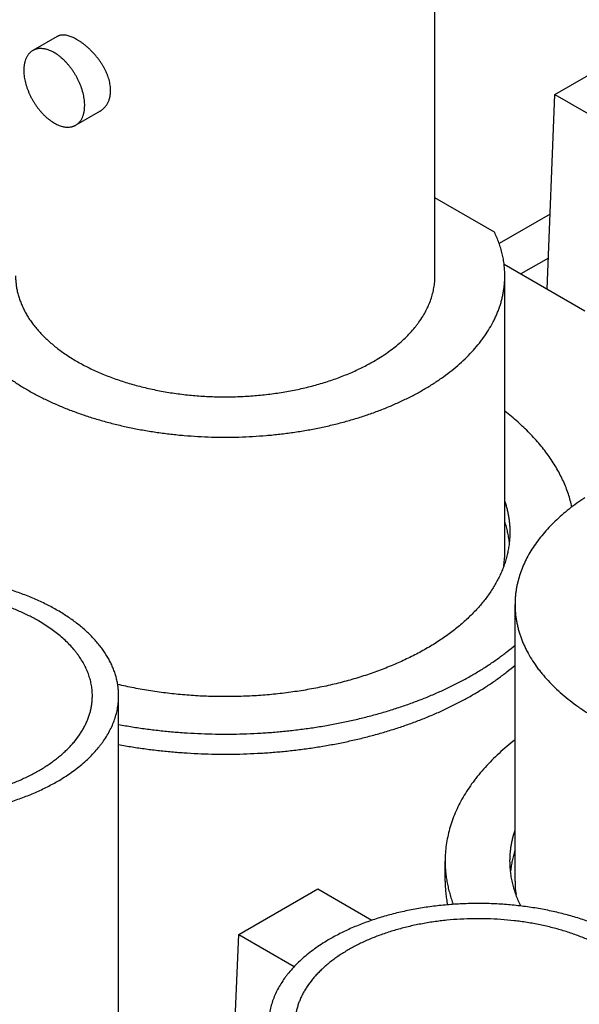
# Model space of a CAD drawing. Header units: inches. Extents: x 0 to 34, y 0 to 22.
# Tile 45 of 80: x 28.42 to 28.67, y 19.504 to 19.945. Entities that reach past the tile are written whole.
import ezdxf

# ---------------------------------------------------------------- set-up
doc = ezdxf.new("R2010")
doc.units = ezdxf.units.IN
doc.header["$LTSCALE"] = 1.87
doc.header["$MEASUREMENT"] = 0
doc.layers.get('0').update_dxf_attribs({"linetype": 'CONTINUOUS'})

msp = doc.modelspace()

# ---------------------------------------------------------------- linework, layer by layer
at = {"color": 7, "linetype": 'CONTINUOUS'}
for p, q in [((28.6058085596, 19.8300269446), (28.6058085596, 20.0178151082)), ((28.4368443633, 19.9370133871), (28.4259771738, 19.9307388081)), ((28.6594902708, 19.9110738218), (28.6948456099, 19.9314875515)), ((28.6559867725, 19.8241004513), (28.6594902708, 19.9110738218)), ((28.6594902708, 19.9110738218), (28.6843078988, 19.8967444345)), ((28.4560952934, 19.9036719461), (28.445228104, 19.8973973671)), ((28.6323998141, 19.8495472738), (28.6058085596, 19.8649007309)), ((28.657335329, 19.8575779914), (28.6345468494, 19.8444202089)), ((28.6367337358, 19.8352169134), (28.6728670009, 19.814354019)), ((28.6565440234, 19.83793405), (28.6442859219, 19.8308563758)), ((28.6370585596, 19.7063316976), (28.6370585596, 19.8300269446)), ((28.6416170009, 19.559352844), (28.6416170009, 19.683048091)), ((28.4643872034, 19.4544143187), (28.4643872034, 19.6422024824)), ((28.6103670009, 19.559352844), (28.6103670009, 19.5683340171)), ((28.5180689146, 19.5354611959), (28.5534242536, 19.5558749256)), ((28.5534242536, 19.5558749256), (28.5776648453, 19.5418787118)), ((28.5145654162, 19.4484878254), (28.5180689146, 19.5354611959)), ((28.5180689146, 19.5354611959), (28.5428865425, 19.5211318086))]:
    msp.add_line(p, q, dxfattribs=at)
for centre, radius, start, end in [((28.5951287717, 19.7063397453), 0.0419297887, 351.6724633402, 359.988993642), ((28.6835449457, 19.5593608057), 0.0419279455, 180.0108845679, 188.2977431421)]:
    msp.add_arc(centre, radius, start, end, dxfattribs=at)
for points, knots in [([(28.4607916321, 19.9128933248), (28.4607916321, 19.9132856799), (28.4607603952, 19.9140819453), (28.4606249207, 19.9152859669), (28.460401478, 19.9165103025), (28.4600921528, 19.9177483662), (28.4596997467, 19.9189938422), (28.4592277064, 19.9202405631), (28.4586800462, 19.9214825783), (28.45806127, 19.9227141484), (28.4573762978, 19.9239297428), (28.4566304, 19.9251240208), (28.4558291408, 19.9262918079), (28.4549783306, 19.927428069), (28.4540839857, 19.9285278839), (28.4531522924, 19.929586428), (28.4521895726, 19.9305989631), (28.4512022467, 19.9315608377), (28.4501967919, 19.9324675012), (28.4491796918, 19.9333145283), (28.4481573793, 19.9340976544), (28.4471361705, 19.9348128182), (28.4461221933, 19.935456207), (28.4451213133, 19.9360243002), (28.4441390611, 19.9365139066), (28.4431805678, 19.9369221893), (28.4422505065, 19.9372466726), (28.4413530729, 19.9374852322), (28.4404919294, 19.9376360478), (28.4396704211, 19.9376975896), (28.4390129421, 19.9376730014), (28.4385125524, 19.9376061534), (28.4381537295, 19.9375338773), (28.4378070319, 19.9374388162), (28.4374727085, 19.9373209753), (28.4371510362, 19.9371804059), (28.43694494, 19.9370714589), (28.4368443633, 19.9370133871)], [0, 0, 0, 0, 0.0311596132, 0.0632146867, 0.0961478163, 0.1299246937, 0.1644949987, 0.1997935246, 0.2357413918, 0.2722472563, 0.3092084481, 0.3465120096, 0.3840356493, 0.4216486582, 0.4592128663, 0.4965837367, 0.5336116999, 0.570143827, 0.6060259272, 0.6411051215, 0.6752329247, 0.7082688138, 0.740084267, 0.7705672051, 0.7996268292, 0.8271988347, 0.8532510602, 0.8777896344, 0.9008655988, 0.9225817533, 0.9430988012, 0.9529798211, 0.9626495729, 0.9721450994, 0.9815065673, 0.9907766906, 1, 1, 1, 1]), ([(28.4492144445, 19.9062088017), (28.4492144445, 19.9066015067), (28.4491885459, 19.9074006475), (28.4490769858, 19.908614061), (28.4488926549, 19.9098568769), (28.4486365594, 19.9111223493), (28.4483100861, 19.9124036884), (28.4479149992, 19.9136939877), (28.4474534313, 19.9149862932), (28.4469278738, 19.9162736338), (28.4463411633, 19.9175490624), (28.4456964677, 19.9188056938), (28.4449972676, 19.9200367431), (28.4442473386, 19.9212355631), (28.4434507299, 19.9223956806), (28.4426117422, 19.9235108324), (28.4417349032, 19.9245749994), (28.4408249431, 19.9255824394), (28.4398867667, 19.9265277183), (28.4389254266, 19.9274057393), (28.4379460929, 19.9282117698), (28.4369540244, 19.9289414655), (28.4359545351, 19.9295908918), (28.4349529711, 19.9301565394), (28.4339546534, 19.9306353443), (28.4329649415, 19.9310246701), (28.432143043, 19.9312753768), (28.4314954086, 19.9314277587), (28.4308685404, 19.9315459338), (28.4300990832, 19.9316364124), (28.4291953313, 19.9316506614), (28.4284649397, 19.9315821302), (28.4279023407, 19.9314788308), (28.4274938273, 19.9313782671), (28.4270963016, 19.9312541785), (28.426710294, 19.9311067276), (28.4263363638, 19.930936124), (28.426095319, 19.9308070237), (28.4259771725, 19.9307388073)], [0, 0, 0, 0, 0.030662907, 0.0623837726, 0.0950955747, 0.1287166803, 0.1631529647, 0.1982997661, 0.234043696, 0.270264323, 0.3068357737, 0.3436282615, 0.3805095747, 0.4173465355, 0.454006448, 0.490358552, 0.5262754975, 0.5616348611, 0.5963207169, 0.6302252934, 0.6632507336, 0.6953109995, 0.7263339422, 0.7562635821, 0.7850626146, 0.8127151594, 0.839229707, 0.8520733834, 0.8646485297, 0.8890250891, 0.9124645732, 0.9350995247, 0.9461705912, 0.9571051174, 0.9679282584, 0.9786665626, 0.9893476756, 1, 1, 1, 1]), ([(28.4259771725, 19.9307388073), (28.4258196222, 19.9306478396), (28.4255113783, 19.930451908), (28.425073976, 19.9301186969), (28.4246620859, 19.9297466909), (28.42427676, 19.9293368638), (28.4239189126, 19.928890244), (28.4235893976, 19.9284079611), (28.4232889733, 19.9278911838), (28.4229232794, 19.9271480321), (28.422624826, 19.9263488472), (28.4223911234, 19.925505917), (28.4222451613, 19.9248371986), (28.4221313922, 19.9241426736), (28.4220215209, 19.9231717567), (28.4219908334, 19.9224287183), (28.4219908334, 19.9219273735)], [0, 0, 0, 0, 0.0539019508, 0.108062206, 0.162732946, 0.2181545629, 0.2745507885, 0.3321248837, 0.3910569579, 0.451502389, 0.5773671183, 0.64303249, 0.7105831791, 0.7800540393, 0.8514593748, 1, 1, 1, 1]), ([(28.4219908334, 19.9219273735), (28.4219908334, 19.9215346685), (28.4220167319, 19.9207355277), (28.4221282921, 19.9195221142), (28.4223126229, 19.9182792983), (28.4225687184, 19.9170138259), (28.4228951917, 19.9157324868), (28.4232902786, 19.9144421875), (28.4237518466, 19.913149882), (28.4242774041, 19.9118625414), (28.4248641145, 19.9105871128), (28.4255088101, 19.9093304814), (28.4262080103, 19.9080994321), (28.4269579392, 19.9069006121), (28.4277545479, 19.9057404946), (28.4285935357, 19.9046253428), (28.4294703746, 19.9035611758), (28.4303803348, 19.9025537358), (28.4313185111, 19.9016084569), (28.4322798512, 19.9007304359), (28.4332591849, 19.8999244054), (28.4342512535, 19.8991947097), (28.4352507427, 19.8985452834), (28.4362523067, 19.8979796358), (28.4372506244, 19.8975008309), (28.4382403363, 19.8971115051), (28.4390622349, 19.8968607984), (28.4397098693, 19.8967084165), (28.4403367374, 19.8965902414), (28.4411061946, 19.8964997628), (28.4420099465, 19.8964855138), (28.4427403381, 19.896554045), (28.4433029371, 19.8966573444), (28.4437114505, 19.8967579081), (28.4441089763, 19.8968819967), (28.4444949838, 19.8970294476), (28.444868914, 19.8972000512), (28.4451099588, 19.8973291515), (28.4452281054, 19.8973973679)], [0, 0, 0, 0, 0.030662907, 0.0623837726, 0.0950955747, 0.1287166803, 0.1631529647, 0.1982997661, 0.234043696, 0.270264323, 0.3068357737, 0.3436282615, 0.3805095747, 0.4173465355, 0.454006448, 0.490358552, 0.5262754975, 0.5616348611, 0.5963207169, 0.6302252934, 0.6632507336, 0.6953109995, 0.7263339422, 0.7562635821, 0.7850626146, 0.8127151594, 0.839229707, 0.8520733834, 0.8646485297, 0.8890250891, 0.9124645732, 0.9350995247, 0.9461705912, 0.9571051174, 0.9679282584, 0.9786665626, 0.9893476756, 1, 1, 1, 1]), ([(28.4560952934, 19.9036719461), (28.4562754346, 19.9037759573), (28.4566285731, 19.9039976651), (28.4571331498, 19.9043690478), (28.4576112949, 19.9047783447), (28.4580613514, 19.9052243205), (28.4584817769, 19.9057056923), (28.4588710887, 19.9062210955), (28.459227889, 19.9067690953), (28.4595508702, 19.9073481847), (28.459838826, 19.90795679), (28.46009066, 19.9085932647), (28.460305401, 19.9092559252), (28.4605433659, 19.9101806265), (28.4607414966, 19.91139534), (28.4607916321, 19.9123878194), (28.4607916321, 19.9128933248)], [0, 0, 0, 0, 0.0575439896, 0.1152242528, 0.173168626, 0.2315025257, 0.2903479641, 0.3498225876, 0.4100387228, 0.4711024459, 0.5331126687, 0.5961602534, 0.6603271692, 0.7256857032, 0.8601584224, 1, 1, 1, 1]), ([(28.4452281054, 19.8973973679), (28.4453856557, 19.8974883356), (28.4456938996, 19.8976842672), (28.4461313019, 19.8980174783), (28.446543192, 19.8983894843), (28.4469285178, 19.8987993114), (28.4472863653, 19.8992459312), (28.4476158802, 19.8997282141), (28.4479163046, 19.9002449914), (28.4482819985, 19.9009881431), (28.4485804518, 19.901787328), (28.4488141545, 19.9026302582), (28.4489601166, 19.9032989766), (28.4490738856, 19.9039935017), (28.4491837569, 19.9049644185), (28.4492144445, 19.9057074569), (28.4492144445, 19.9062088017)], [0, 0, 0, 0, 0.0539019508, 0.108062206, 0.162732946, 0.2181545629, 0.2745507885, 0.3321248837, 0.3910569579, 0.451502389, 0.5773671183, 0.64303249, 0.7105831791, 0.7800540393, 0.8514593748, 1, 1, 1, 1]), ([(28.6370585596, 19.8300269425), (28.6370585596, 19.8308507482), (28.6370095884, 19.8325007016), (28.6367893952, 19.8349713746), (28.6364227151, 19.8374362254), (28.6359100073, 19.8398922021), (28.6352519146, 19.8423364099), (28.6344492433, 19.8447659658), (28.6335030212, 19.8471779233), (28.6327826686, 19.8487604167), (28.6323998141, 19.8495472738)], [0, 0, 0, 0, 0.1221033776, 0.2444921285, 0.3674483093, 0.4912474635, 0.6161556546, 0.7424268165, 0.870300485, 1, 1, 1, 1]), ([(28.3870585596, 19.8300269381), (28.3870585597, 19.8294363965), (28.3870836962, 19.8282544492), (28.3871967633, 19.8264830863), (28.3873851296, 19.8247138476), (28.3876486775, 19.8229478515), (28.3879872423, 19.8211861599), (28.388400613, 19.8194298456), (28.3888885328, 19.8176799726), (28.3894506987, 19.8159376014), (28.3900867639, 19.8142037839), (28.3907963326, 19.8124795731), (28.3915789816, 19.8107659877), (28.3927259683, 19.8084834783), (28.3943445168, 19.8056602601), (28.3961775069, 19.8029218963), (28.3977793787, 19.8007652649), (28.3994956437, 19.7986027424), (28.4018150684, 19.7959467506), (28.4048441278, 19.7928644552), (28.4081309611, 19.7898721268), (28.4116675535, 19.7869769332), (28.4154454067, 19.7841857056), (28.4194554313, 19.7815050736), (28.4236879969, 19.7789414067), (28.4281329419, 19.7765008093), (28.4327795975, 19.7741891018), (28.4376168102, 19.7720118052), (28.4426329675, 19.7699741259), (28.4478160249, 19.768080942), (28.4531535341, 19.7663367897), (28.4586326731, 19.7647458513), (28.4642402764, 19.7633119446), (28.4699628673, 19.7620385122), (28.4757866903, 19.7609286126), (28.481697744, 19.759984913), (28.4876818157, 19.7592096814), (28.4937245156, 19.7586047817), (28.4998113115, 19.7581716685), (28.5059275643, 19.7579113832), (28.5120585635, 19.7578245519), (28.5181895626, 19.7579113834), (28.5243058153, 19.7581716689), (28.5303926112, 19.7586047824), (28.536435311, 19.7592096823), (28.5424193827, 19.7599849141), (28.5483304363, 19.7609286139), (28.5541542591, 19.7620385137), (28.5598768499, 19.7633119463), (28.5654844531, 19.7647458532), (28.5709635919, 19.7663367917), (28.576301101, 19.7680809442), (28.5814841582, 19.7699741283), (28.5865003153, 19.7720118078), (28.5913375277, 19.7741891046), (28.5959841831, 19.7765008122), (28.6004291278, 19.7789414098), (28.6046616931, 19.7815050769), (28.6086717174, 19.784185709), (28.6124495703, 19.7869769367), (28.6159861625, 19.7898721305), (28.6192729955, 19.792864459), (28.6223020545, 19.7959467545), (28.6246214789, 19.7986027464), (28.6263377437, 19.8007652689), (28.6279396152, 19.8029219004), (28.6297726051, 19.8056602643), (28.6313911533, 19.8084834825), (28.6325381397, 19.810765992), (28.6333207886, 19.8124795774), (28.634030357, 19.8142037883), (28.6346664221, 19.8159376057), (28.6352285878, 19.817679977), (28.6357165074, 19.81942985), (28.6361298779, 19.8211861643), (28.6364684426, 19.8229478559), (28.6367319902, 19.8247138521), (28.6369203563, 19.8264830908), (28.6370334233, 19.8282544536), (28.6370585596, 19.8294364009), (28.6370585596, 19.8300269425)], [0, 0, 0, 0, 0.005619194, 0.0112451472, 0.016884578, 0.0225441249, 0.0282303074, 0.0339494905, 0.0397078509, 0.0455113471, 0.0513656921, 0.0572763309, 0.0632484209, 0.0692868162, 0.081578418, 0.0941856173, 0.1006170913, 0.1071371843, 0.1204516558, 0.1341474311, 0.1482363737, 0.1627257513, 0.177618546, 0.1929137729, 0.2086067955, 0.2246896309, 0.2411512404, 0.2579778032, 0.2751529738, 0.292658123, 0.3104725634, 0.3285737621, 0.3469375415, 0.3655382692, 0.3843490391, 0.403341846, 0.4224877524, 0.4417570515, 0.4611194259, 0.4805441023, 0.5000000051, 0.5194559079, 0.5388805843, 0.5582429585, 0.5775122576, 0.5966581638, 0.6156509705, 0.6344617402, 0.6530624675, 0.6714262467, 0.689527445, 0.707341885, 0.7248470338, 0.742022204, 0.7588487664, 0.7753103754, 0.7913932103, 0.8070862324, 0.8223814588, 0.837274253, 0.8517636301, 0.8658525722, 0.879548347, 0.8928628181, 0.8993829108, 0.9058143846, 0.9184215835, 0.9307131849, 0.9367515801, 0.9427236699, 0.9486343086, 0.9544886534, 0.9602921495, 0.9660505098, 0.9717696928, 0.9774558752, 0.983115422, 0.9887548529, 0.994380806, 1, 1, 1, 1]), ([(28.4183085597, 19.830026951), (28.4183085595, 19.8293624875), (28.4183510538, 19.8280313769), (28.4185420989, 19.8260386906), (28.4188601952, 19.8240514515), (28.4193048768, 19.8220725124), (28.4198754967, 19.8201045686), (28.4205712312, 19.8181503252), (28.421391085, 19.816212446), (28.4223338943, 19.8142935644), (28.4233983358, 19.812396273), (28.4245829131, 19.8105231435), (28.4258860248, 19.8086766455), (28.4277988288, 19.8062282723), (28.4299265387, 19.8038694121), (28.4322451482, 19.801606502), (28.4341108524, 19.7999296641), (28.4360819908, 19.7982937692), (28.4381559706, 19.7967009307), (28.4403299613, 19.795153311), (28.4426010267, 19.7936529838), (28.4449660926, 19.7922019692), (28.4474219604, 19.7908022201), (28.4499653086, 19.7894556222), (28.4525926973, 19.7881639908), (28.4553005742, 19.7869290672), (28.4580852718, 19.7857525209), (28.4609430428, 19.7846359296), (28.464870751, 19.7832200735), (28.4699397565, 19.7816126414), (28.4762109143, 19.7799575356), (28.4826756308, 19.7785727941), (28.4892989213, 19.7774659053), (28.4960450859, 19.7766428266), (28.5028777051, 19.7761080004), (28.5097598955, 19.7758643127), (28.5166544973, 19.7759130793), (28.5235242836, 19.7762540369), (28.5303321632, 19.7768853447), (28.5370413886, 19.7778035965), (28.5436157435, 19.7790038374), (28.5500197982, 19.7804796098), (28.5562188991, 19.7822229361), (28.5612196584, 19.7839020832), (28.565087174, 19.7853735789), (28.5678966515, 19.7865303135), (28.5706305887, 19.787745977), (28.5741396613, 19.7894286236), (28.5766935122, 19.7907948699), (28.5783498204, 19.7917512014)], [0, 0, 0, 0, 0.0106525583, 0.0213338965, 0.0320724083, 0.0428957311, 0.0538304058, 0.0649015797, 0.0761327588, 0.0875456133, 0.0991598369, 0.1109930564, 0.123060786, 0.135376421, 0.1607881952, 0.1739072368, 0.1873073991, 0.2009922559, 0.2149636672, 0.2292218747, 0.2437655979, 0.2585921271, 0.2736974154, 0.2890761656, 0.3047219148, 0.3206271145, 0.3367832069, 0.3531806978, 0.3698092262, 0.4037113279, 0.4383945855, 0.4737512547, 0.5096654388, 0.5460147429, 0.5826718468, 0.6195060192, 0.6563845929, 0.6931744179, 0.72974331, 0.7659615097, 0.8017031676, 0.8368478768, 0.8712822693, 0.9049017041, 0.9213774, 0.9376150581, 0.9536048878, 0.9693380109, 1, 1, 1, 1]), ([(28.5783498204, 19.7917512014), (28.5794210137, 19.792369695), (28.581510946, 19.7936355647), (28.5845184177, 19.7956460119), (28.5873518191, 19.7977394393), (28.59000426, 19.7999108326), (28.5924693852, 19.8021550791), (28.5947411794, 19.8044668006), (28.5964807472, 19.8064587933), (28.5977679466, 19.808080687), (28.5989693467, 19.8096981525), (28.6003441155, 19.8117519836), (28.6017921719, 19.8142777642), (28.6030239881, 19.816842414), (28.6040363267, 19.8194395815), (28.6046972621, 19.8216339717), (28.6051120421, 19.8233963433), (28.6053659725, 19.824717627), (28.6055636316, 19.8260421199), (28.6057049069, 19.8273690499), (28.6057897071, 19.8286975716), (28.6058085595, 19.829584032), (28.6058085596, 19.8300269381)], [0, 0, 0, 0, 0.0752301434, 0.1485533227, 0.2199472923, 0.2894073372, 0.3569477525, 0.4226033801, 0.4864310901, 0.5176875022, 0.5485190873, 0.6089562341, 0.6678804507, 0.725447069, 0.7818361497, 0.8372508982, 0.8646678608, 0.8919266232, 0.9190576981, 0.9460923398, 0.9730623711, 1, 1, 1, 1]), ([(28.6670620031, 19.7266860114), (28.6668489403, 19.7276540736), (28.6663676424, 19.7295882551), (28.6654874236, 19.732461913), (28.6644467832, 19.7353174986), (28.6632468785, 19.7381519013), (28.6618890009, 19.7409621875), (28.6603746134, 19.7437454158), (28.6587053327, 19.7464986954), (28.6568829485, 19.7492191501), (28.6549093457, 19.7519040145), (28.6520531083, 19.7554649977), (28.6489234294, 19.7589099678), (28.6455472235, 19.7622319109), (28.6419203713, 19.7655500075), (28.6390437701, 19.7679145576), (28.6370607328, 19.7694412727)], [0, 0, 0, 0, 0.0557937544, 0.1121256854, 0.1690938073, 0.2267902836, 0.2853008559, 0.3447044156, 0.4050727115, 0.466470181, 0.52895389, 0.5925735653, 0.7233586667, 0.7906131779, 0.8591321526, 1, 1, 1, 1]), ([(28.6370638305, 19.7290523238), (28.6372496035, 19.7284888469), (28.637598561, 19.7273587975), (28.6380545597, 19.7256504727), (28.638440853, 19.7239363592), (28.6387572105, 19.7222174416), (28.6390034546, 19.7204946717), (28.6391794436, 19.7187690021), (28.6392850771, 19.7170414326), (28.6393085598, 19.7158887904), (28.6393085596, 19.7153128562)], [0, 0, 0, 0, 0.1273191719, 0.2537236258, 0.3793349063, 0.5042786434, 0.6286839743, 0.752682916, 0.8764096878, 1, 1, 1, 1]), ([(28.6728643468, 19.7307845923), (28.671634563, 19.7299794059), (28.6692374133, 19.7283383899), (28.6657960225, 19.7257542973), (28.6625598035, 19.7230828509), (28.6595354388, 19.7203294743), (28.6567290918, 19.7174996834), (28.6541465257, 19.7145991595), (28.6517930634, 19.711633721), (28.6496735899, 19.708609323), (28.6477925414, 19.7055320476), (28.6461539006, 19.7024081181), (28.6447611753, 19.6992438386), (28.6436174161, 19.6960458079), (28.6428715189, 19.6933494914), (28.6424033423, 19.6911854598), (28.6421166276, 19.6895630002), (28.6418934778, 19.6879372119), (28.6417339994, 19.6863088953), (28.6416382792, 19.684678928), (28.6416170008, 19.6835914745), (28.6416170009, 19.6830480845)], [0, 0, 0, 0, 0.0741501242, 0.1464914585, 0.2170224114, 0.285756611, 0.3527240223, 0.4179720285, 0.4815664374, 0.5435923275, 0.6041546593, 0.66337853, 0.721408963, 0.7784101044, 0.834563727, 0.8623888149, 0.8900770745, 0.9176550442, 0.9451498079, 0.9725888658, 1, 1, 1, 1]), ([(28.6390723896, 19.7108059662), (28.6389900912, 19.7115848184), (28.6387821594, 19.7131428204), (28.6383426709, 19.7154673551), (28.6377753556, 19.7177825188), (28.6373146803, 19.7193102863), (28.6370638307, 19.7200711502)], [0, 0, 0, 0, 0.2473929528, 0.4962147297, 0.7469336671, 1, 1, 1, 1]), ([(28.6393085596, 19.7153128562), (28.6393085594, 19.714563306), (28.6392687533, 19.7130625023), (28.6390897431, 19.7108143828), (28.6387915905, 19.7085704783), (28.6383745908, 19.7063330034), (28.6378391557, 19.7041040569), (28.6371858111, 19.7018857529), (28.6364151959, 19.6996801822), (28.6355280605, 19.6974894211), (28.6345252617, 19.6953155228), (28.6334077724, 19.6931605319), (28.6321766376, 19.6910264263), (28.6303705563, 19.6881884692), (28.6278261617, 19.684702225), (28.624365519, 19.6806699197), (28.6204855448, 19.6767687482), (28.6162010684, 19.6730131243), (28.6115281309, 19.6694166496), (28.6064842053, 19.6659924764), (28.6010880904, 19.6627531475), (28.5953598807, 19.6597105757), (28.5893209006, 19.6568759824), (28.5829936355, 19.6542598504), (28.5764016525, 19.651871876), (28.569569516, 19.6497209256), (28.5625226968, 19.6478149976), (28.555287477, 19.6461611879), (28.5478908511, 19.644765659), (28.5403604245, 19.6436336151), (28.5327243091, 19.6427692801), (28.5250110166, 19.6421758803), (28.5172493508, 19.6418556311), (28.5094682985, 19.6418097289), (28.5016969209, 19.6420383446), (28.4939642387, 19.6425406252), (28.4862991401, 19.6433146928), (28.4787302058, 19.6443576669), (28.4712858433, 19.6456656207), (28.466387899, 19.6467188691), (28.4639666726, 19.6472895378)], [0, 0, 0, 0, 0.0107603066, 0.0215407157, 0.0323611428, 0.0432411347, 0.0541996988, 0.0652551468, 0.0764249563, 0.0877256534, 0.0991727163, 0.1107805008, 0.1225621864, 0.1345297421, 0.1590591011, 0.1844454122, 0.2107407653, 0.2379791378, 0.2661777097, 0.2953383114, 0.3254488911, 0.3564849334, 0.3884107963, 0.4211809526, 0.454741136, 0.4890293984, 0.5239770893, 0.5595097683, 0.5955480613, 0.6320084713, 0.6688041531, 0.7058456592, 0.743041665, 0.7802996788, 0.8175267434, 0.8546301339, 0.8915180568, 0.9281003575, 0.9642892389, 1, 1, 1, 1]), ([(28.4643872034, 19.6422024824), (28.4643872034, 19.6428669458), (28.4643447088, 19.6441980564), (28.4641536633, 19.6461907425), (28.4638355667, 19.6481779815), (28.4633908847, 19.6501569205), (28.4628202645, 19.6521248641), (28.4621245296, 19.6540791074), (28.4613046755, 19.6560169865), (28.4603618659, 19.6579358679), (28.4592974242, 19.6598331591), (28.4581128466, 19.6617062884), (28.4568097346, 19.6635527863), (28.4548969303, 19.6660011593), (28.4527692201, 19.6683600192), (28.4504506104, 19.6706229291), (28.448584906, 19.6722997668), (28.4466137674, 19.6739356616), (28.4445397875, 19.6755284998), (28.4423657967, 19.6770761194), (28.4400947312, 19.6785764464), (28.4377296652, 19.6800274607), (28.4352737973, 19.6814272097), (28.4327304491, 19.6827738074), (28.4301030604, 19.6840654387), (28.4273951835, 19.685300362), (28.4246104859, 19.6864769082), (28.4217527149, 19.6875934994), (28.4178250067, 19.6890093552), (28.4127560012, 19.690616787), (28.4064848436, 19.6922718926), (28.4000201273, 19.6936566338), (28.393396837, 19.6947635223), (28.3866506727, 19.6955866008), (28.3798180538, 19.6961214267), (28.3729358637, 19.6963651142), (28.3660412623, 19.6963163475), (28.3591714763, 19.6959753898), (28.3523635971, 19.6953440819), (28.3456543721, 19.69442583), (28.3390800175, 19.6932255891), (28.3326759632, 19.6917498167), (28.3264768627, 19.6900064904), (28.3214761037, 19.6883273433), (28.3176085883, 19.6868558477), (28.314799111, 19.6856991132), (28.3120651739, 19.6844834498), (28.3085561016, 19.6828008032), (28.3060022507, 19.681434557), (28.3043459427, 19.6804782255)], [0, 0, 0, 0, 0.0106525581, 0.0213338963, 0.0320724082, 0.0428957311, 0.053830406, 0.0649015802, 0.0761327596, 0.0875456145, 0.0991598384, 0.1109930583, 0.1230607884, 0.1353764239, 0.160788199, 0.1739072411, 0.187307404, 0.2009922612, 0.2149636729, 0.2292218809, 0.2437656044, 0.2585921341, 0.2736974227, 0.2890761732, 0.3047219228, 0.3206271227, 0.3367832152, 0.3531807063, 0.3698092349, 0.4037113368, 0.4383945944, 0.4737512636, 0.5096654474, 0.5460147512, 0.5826718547, 0.6195060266, 0.6563845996, 0.693174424, 0.7297433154, 0.7659615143, 0.8017031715, 0.8368478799, 0.8712822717, 0.9049017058, 0.9213774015, 0.9376150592, 0.9536048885, 0.9693380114, 1, 1, 1, 1]), ([(28.4286199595, 19.675680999), (28.427171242, 19.6765174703), (28.4249374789, 19.677712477), (28.4218681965, 19.6791842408), (28.418655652, 19.6806127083), (28.4144766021, 19.6822643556), (28.4092628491, 19.6840150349), (28.4038406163, 19.6855398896), (28.3982392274, 19.6868306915), (28.3924888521, 19.6878805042), (28.3866205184, 19.6886836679), (28.380665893, 19.689235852), (28.3746571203, 19.6895340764), (28.3686266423, 19.689576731), (28.3626070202, 19.6893635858), (28.3566307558, 19.6888957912), (28.3507301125, 19.6881758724), (28.3449369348, 19.6872077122), (28.3392824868, 19.6859965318), (28.3337972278, 19.6845488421), (28.328510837, 19.6828724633), (28.324264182, 19.6812808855), (28.3209928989, 19.6798987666), (28.318624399, 19.6788186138), (28.3163263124, 19.6776888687), (28.3141017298, 19.6765110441), (28.3119536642, 19.6752867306), (28.3098850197, 19.6740175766), (28.3078985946, 19.6727052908), (28.3059970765, 19.6713516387), (28.3041830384, 19.6699584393), (28.3024589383, 19.6685275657), (28.300827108, 19.6670609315), (28.2992897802, 19.6655605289), (28.2978489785, 19.6640282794), (28.2960779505, 19.6619674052), (28.294484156, 19.6598294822), (28.2930890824, 19.6576234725), (28.2921580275, 19.6559639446), (28.2913333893, 19.654285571), (28.2906162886, 19.6525905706), (28.290007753, 19.6508812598), (28.2895086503, 19.649159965), (28.2891197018, 19.647429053), (28.2888414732, 19.6456908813), (28.288674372, 19.6439479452), (28.2886372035, 19.6427836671), (28.2886372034, 19.6422024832)], [0, 0, 0, 0, 0.0306621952, 0.0463954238, 0.0623853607, 0.0950959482, 0.1287156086, 0.1631502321, 0.1982951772, 0.234037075, 0.2702555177, 0.3068246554, 0.3436147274, 0.3804935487, 0.4173279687, 0.4539853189, 0.4903348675, 0.5262492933, 0.5616062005, 0.5962896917, 0.630192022, 0.6632153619, 0.6793715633, 0.6952768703, 0.7109227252, 0.7263015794, 0.7414069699, 0.7562335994, 0.7707774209, 0.7850357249, 0.7990072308, 0.8126921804, 0.8260924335, 0.839211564, 0.8520549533, 0.8646298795, 0.8890061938, 0.9008394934, 0.9124537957, 0.9238667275, 0.9350979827, 0.9461692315, 0.95710398, 0.9679273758, 0.97866596, 0.9893473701, 1, 1, 1, 1]), ([(28.6416170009, 19.6830480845), (28.6416170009, 19.6824575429), (28.6416421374, 19.6812755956), (28.6417552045, 19.6795042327), (28.6419435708, 19.677734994), (28.6422071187, 19.6759689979), (28.6425456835, 19.6742073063), (28.6429590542, 19.672450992), (28.643446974, 19.670701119), (28.6440091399, 19.6689587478), (28.6446452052, 19.6672249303), (28.6453547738, 19.6655007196), (28.6461374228, 19.6637871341), (28.6472844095, 19.6615046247), (28.648902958, 19.6586814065), (28.6507359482, 19.6559430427), (28.6523378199, 19.6537864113), (28.6540540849, 19.6516238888), (28.6563735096, 19.648967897), (28.659402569, 19.6458856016), (28.6626894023, 19.6428932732), (28.6662259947, 19.6399980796), (28.6700038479, 19.637206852), (28.6740138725, 19.63452622), (28.6782464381, 19.6319625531), (28.6826913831, 19.6295219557), (28.6873380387, 19.6272102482), (28.6921752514, 19.6250329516), (28.6971914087, 19.6229952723), (28.7023744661, 19.6211020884), (28.7077119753, 19.6193579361), (28.7131911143, 19.6177669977), (28.7187987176, 19.616333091), (28.7245213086, 19.6150596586), (28.7303451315, 19.613949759), (28.7362561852, 19.6130060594), (28.742240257, 19.6122308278), (28.7482829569, 19.6116259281), (28.7543697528, 19.6111928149), (28.7604860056, 19.6109325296), (28.7666170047, 19.6108456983), (28.7727480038, 19.6109325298), (28.7788642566, 19.6111928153), (28.7849510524, 19.6116259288), (28.7909937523, 19.6122308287), (28.7969778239, 19.6130060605), (28.8028888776, 19.6139497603), (28.8087127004, 19.6150596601), (28.8144352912, 19.6163330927), (28.8200428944, 19.6177669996), (28.8255220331, 19.6193579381), (28.8308595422, 19.6211020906), (28.8360425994, 19.6229952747), (28.8410587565, 19.6250329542), (28.8458959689, 19.627210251), (28.8505426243, 19.6295219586), (28.854987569, 19.6319625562), (28.8592201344, 19.6345262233), (28.8632301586, 19.6372068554), (28.8670080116, 19.6399980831), (28.8705446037, 19.6428932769), (28.8738314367, 19.6458856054), (28.8768604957, 19.6489679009), (28.8791799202, 19.6516238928), (28.8808961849, 19.6537864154), (28.8824980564, 19.6559430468), (28.8843310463, 19.6586814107), (28.8859495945, 19.6615046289), (28.887096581, 19.6637871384), (28.8878792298, 19.6655007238), (28.8885887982, 19.6672249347), (28.8892248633, 19.6689587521), (28.8897870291, 19.6707011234), (28.8902749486, 19.6724509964), (28.8906883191, 19.6742073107), (28.8910268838, 19.6759690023), (28.8912904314, 19.6777349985), (28.8914787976, 19.6795042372), (28.8915918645, 19.6812756), (28.8916170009, 19.6824575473), (28.8916170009, 19.6830480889)], [0, 0, 0, 0, 0.005619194, 0.0112451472, 0.016884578, 0.0225441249, 0.0282303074, 0.0339494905, 0.0397078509, 0.0455113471, 0.0513656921, 0.0572763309, 0.0632484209, 0.0692868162, 0.081578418, 0.0941856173, 0.1006170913, 0.1071371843, 0.1204516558, 0.1341474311, 0.1482363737, 0.1627257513, 0.177618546, 0.1929137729, 0.2086067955, 0.2246896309, 0.2411512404, 0.2579778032, 0.2751529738, 0.292658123, 0.3104725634, 0.3285737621, 0.3469375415, 0.3655382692, 0.3843490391, 0.403341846, 0.4224877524, 0.4417570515, 0.4611194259, 0.4805441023, 0.5000000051, 0.5194559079, 0.5388805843, 0.5582429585, 0.5775122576, 0.5966581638, 0.6156509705, 0.6344617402, 0.6530624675, 0.6714262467, 0.689527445, 0.707341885, 0.7248470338, 0.742022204, 0.7588487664, 0.7753103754, 0.7913932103, 0.8070862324, 0.8223814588, 0.837274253, 0.8517636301, 0.8658525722, 0.879548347, 0.8928628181, 0.8993829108, 0.9058143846, 0.9184215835, 0.9307131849, 0.9367515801, 0.9427236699, 0.9486343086, 0.9544886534, 0.9602921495, 0.9660505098, 0.9717696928, 0.9774558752, 0.983115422, 0.9887548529, 0.994380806, 1, 1, 1, 1]), ([(28.4526372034, 19.6422024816), (28.4526372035, 19.6429775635), (28.4525709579, 19.6445322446), (28.4522733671, 19.6468559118), (28.4517782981, 19.6491680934), (28.4510871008, 19.6514628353), (28.4502016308, 19.6537345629), (28.4491242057, 19.6559777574), (28.4478576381, 19.6581869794), (28.446655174, 19.659983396), (28.4456043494, 19.6613981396), (28.4444784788, 19.6628167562), (28.4429569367, 19.6645590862), (28.440969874, 19.6665810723), (28.4388137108, 19.6685440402), (28.4364937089, 19.670443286), (28.4340154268, 19.6722743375), (28.4313848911, 19.674032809), (28.4295568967, 19.6751400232), (28.4286199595, 19.675680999)], [0, 0, 0, 0, 0.0538974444, 0.1080531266, 0.1627191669, 0.2181358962, 0.2745269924, 0.3320956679, 0.3910219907, 0.4514612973, 0.4822939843, 0.5135515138, 0.5773815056, 0.6430394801, 0.7105823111, 0.7800448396, 0.8514413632, 0.924767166, 1, 1, 1, 1]), ([(28.4643858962, 19.6293977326), (28.4663897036, 19.6290270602), (28.470421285, 19.6283329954), (28.4765119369, 19.6274367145), (28.482660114, 19.6266825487), (28.4888558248, 19.6260717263), (28.4950890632, 19.6256052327), (28.5013497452, 19.6252838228), (28.5076277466, 19.6251080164), (28.5139129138, 19.6250780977), (28.5201950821, 19.6251941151), (28.5264640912, 19.625455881), (28.5327098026, 19.6258629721), (28.5389221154, 19.62641473), (28.5450909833, 19.6271102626), (28.5512064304, 19.6279484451), (28.5572585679, 19.6289279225), (28.5632376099, 19.6300471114), (28.5691338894, 19.6313042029), (28.574937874, 19.6326971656), (28.5806401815, 19.634223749), (28.5862315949, 19.6358814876), (28.5917030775, 19.6376677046), (28.5970457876, 19.6395795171), (28.6022510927, 19.6416138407), (28.6073105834, 19.6437673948), (28.6122160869, 19.6460367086), (28.6169596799, 19.6484181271), (28.6215337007, 19.6509078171), (28.6259307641, 19.653501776), (28.6301437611, 19.65619583), (28.6341659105, 19.6589856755), (28.637990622, 19.661866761), (28.6404323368, 19.6638679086), (28.6416172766, 19.6648827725)], [0, 0, 0, 0, 0.0328516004, 0.0659417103, 0.0992361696, 0.1327001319, 0.1662981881, 0.1999944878, 0.2337528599, 0.2675369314, 0.3013102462, 0.3350363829, 0.3686790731, 0.4022023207, 0.4355705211, 0.4687485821, 0.5017020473, 0.5343972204, 0.5668012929, 0.5988824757, 0.630610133, 0.6619549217, 0.6928889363, 0.7233858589, 0.7534211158, 0.7829720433, 0.8120180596, 0.8405408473, 0.8685245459, 0.8959559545, 0.9228247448, 0.949123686, 0.9748488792, 1, 1, 1, 1]), ([(28.4643858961, 19.6204165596), (28.4663897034, 19.6200458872), (28.4704212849, 19.6193518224), (28.4765119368, 19.6184555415), (28.4826601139, 19.6177013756), (28.4888558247, 19.6170905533), (28.4950890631, 19.6166240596), (28.5013497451, 19.6163026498), (28.5076277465, 19.6161268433), (28.5139129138, 19.6160969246), (28.5201950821, 19.616212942), (28.5264640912, 19.616474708), (28.5327098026, 19.6168817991), (28.5389221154, 19.617433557), (28.5450909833, 19.6181290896), (28.5512064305, 19.6189672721), (28.557258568, 19.6199467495), (28.56323761, 19.6210659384), (28.5691338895, 19.6223230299), (28.5749378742, 19.6237159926), (28.5806401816, 19.625242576), (28.586231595, 19.6269003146), (28.5917030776, 19.6286865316), (28.5970457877, 19.6305983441), (28.6022510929, 19.6326326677), (28.6073105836, 19.6347862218), (28.6122160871, 19.6370555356), (28.6169596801, 19.6394369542), (28.6215337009, 19.6419266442), (28.6259307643, 19.6445206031), (28.6301437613, 19.6472146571), (28.6341659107, 19.6500045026), (28.6379906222, 19.6528855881), (28.640432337, 19.6548867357), (28.6416172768, 19.6559015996)], [0, 0, 0, 0, 0.0328516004, 0.0659417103, 0.0992361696, 0.132700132, 0.166298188, 0.1999944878, 0.2337528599, 0.2675369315, 0.3013102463, 0.335036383, 0.3686790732, 0.4022023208, 0.4355705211, 0.4687485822, 0.5017020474, 0.5343972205, 0.5668012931, 0.5988824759, 0.6306101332, 0.6619549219, 0.6928889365, 0.723385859, 0.7534211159, 0.7829720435, 0.8120180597, 0.8405408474, 0.868524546, 0.8959559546, 0.9228247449, 0.949123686, 0.9748488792, 1, 1, 1, 1]), ([(28.2768872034, 19.6422024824), (28.2768872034, 19.6415380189), (28.276929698, 19.6402069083), (28.2771207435, 19.6382142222), (28.2774388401, 19.6362269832), (28.2778835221, 19.6342480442), (28.2784541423, 19.6322801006), (28.2791498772, 19.6303258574), (28.2799697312, 19.6283879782), (28.2809125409, 19.6264690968), (28.2819769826, 19.6245718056), (28.2831615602, 19.6226986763), (28.2844646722, 19.6208521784), (28.2863774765, 19.6184038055), (28.2885051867, 19.6160449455), (28.2908237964, 19.6137820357), (28.2926895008, 19.6121051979), (28.2946606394, 19.6104693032), (28.2967346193, 19.6088764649), (28.2989086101, 19.6073288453), (28.3011796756, 19.6058285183), (28.3035447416, 19.604377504), (28.3060006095, 19.602977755), (28.3085439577, 19.6016311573), (28.3111713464, 19.600339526), (28.3138792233, 19.5991046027), (28.3166639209, 19.5979280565), (28.3195216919, 19.5968114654), (28.3234494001, 19.5953956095), (28.3285184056, 19.5937881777), (28.3347895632, 19.5921330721), (28.3412542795, 19.5907483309), (28.3478775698, 19.5896414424), (28.3546237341, 19.5888183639), (28.361456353, 19.588283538), (28.3683385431, 19.5880398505), (28.3752331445, 19.5880886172), (28.3821029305, 19.588429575), (28.3889108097, 19.5890608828), (28.3956200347, 19.5899791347), (28.4021943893, 19.5911793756), (28.4085984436, 19.592655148), (28.414797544, 19.5943984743), (28.4197983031, 19.5960776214), (28.4236658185, 19.597549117), (28.4264752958, 19.5987058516), (28.4292092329, 19.599921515), (28.4327183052, 19.6016041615), (28.4352721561, 19.6029704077), (28.4369284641, 19.6039267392)], [0, 0, 0, 0, 0.0106525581, 0.0213338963, 0.0320724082, 0.0428957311, 0.053830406, 0.0649015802, 0.0761327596, 0.0875456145, 0.0991598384, 0.1109930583, 0.1230607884, 0.1353764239, 0.160788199, 0.1739072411, 0.187307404, 0.2009922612, 0.2149636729, 0.2292218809, 0.2437656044, 0.2585921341, 0.2736974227, 0.2890761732, 0.3047219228, 0.3206271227, 0.3367832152, 0.3531807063, 0.3698092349, 0.4037113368, 0.4383945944, 0.4737512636, 0.5096654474, 0.5460147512, 0.5826718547, 0.6195060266, 0.6563845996, 0.693174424, 0.7297433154, 0.7659615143, 0.8017031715, 0.8368478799, 0.8712822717, 0.9049017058, 0.9213774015, 0.9376150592, 0.9536048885, 0.9693380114, 1, 1, 1, 1]), ([(28.3126544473, 19.6087239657), (28.3141031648, 19.6078874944), (28.3163369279, 19.6066924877), (28.3194062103, 19.6052207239), (28.3226187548, 19.6037922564), (28.3267978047, 19.6021406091), (28.3320115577, 19.6003899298), (28.3374337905, 19.5988650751), (28.3430351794, 19.5975742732), (28.3487855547, 19.5965244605), (28.3546538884, 19.5957212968), (28.3606085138, 19.5951691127), (28.3666172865, 19.5948708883), (28.3726477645, 19.5948282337), (28.3786673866, 19.5950413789), (28.384643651, 19.5955091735), (28.3905442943, 19.5962290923), (28.396337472, 19.5971972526), (28.40199192, 19.5984084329), (28.407477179, 19.5998561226), (28.4127635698, 19.6015325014), (28.4170102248, 19.6031240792), (28.4202815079, 19.6045061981), (28.4226500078, 19.6055863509), (28.4249480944, 19.606716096), (28.427172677, 19.6078939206), (28.4293207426, 19.6091182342), (28.4313893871, 19.6103873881), (28.4333758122, 19.6116996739), (28.4352773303, 19.613053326), (28.4370913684, 19.6144465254), (28.4388154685, 19.615877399), (28.4404472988, 19.6173440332), (28.4419846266, 19.6188444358), (28.4434254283, 19.6203766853), (28.4451964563, 19.6224375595), (28.4467902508, 19.6245754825), (28.4481853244, 19.6267814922), (28.4491163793, 19.6284410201), (28.4499410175, 19.6301193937), (28.4506581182, 19.6318143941), (28.4512666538, 19.6335237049), (28.4517657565, 19.6352449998), (28.452154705, 19.6369759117), (28.4524329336, 19.6387140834), (28.4526000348, 19.6404570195), (28.4526372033, 19.6416212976), (28.4526372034, 19.6422024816)], [0, 0, 0, 0, 0.0306621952, 0.0463954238, 0.0623853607, 0.0950959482, 0.1287156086, 0.1631502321, 0.1982951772, 0.234037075, 0.2702555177, 0.3068246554, 0.3436147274, 0.3804935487, 0.4173279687, 0.4539853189, 0.4903348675, 0.5262492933, 0.5616062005, 0.5962896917, 0.630192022, 0.6632153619, 0.6793715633, 0.6952768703, 0.7109227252, 0.7263015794, 0.7414069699, 0.7562335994, 0.7707774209, 0.7850357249, 0.7990072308, 0.8126921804, 0.8260924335, 0.839211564, 0.8520549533, 0.8646298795, 0.8890061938, 0.9008394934, 0.9124537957, 0.9238667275, 0.9350979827, 0.9461692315, 0.95710398, 0.9679273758, 0.97866596, 0.9893473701, 1, 1, 1, 1]), ([(28.4369284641, 19.6039267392), (28.4379996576, 19.6045452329), (28.4400895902, 19.6058111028), (28.4430970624, 19.6078215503), (28.4459304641, 19.6099149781), (28.4485829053, 19.6120863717), (28.4510480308, 19.6143306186), (28.4533198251, 19.6166423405), (28.455059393, 19.6186343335), (28.4563465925, 19.6202562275), (28.4575479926, 19.6218736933), (28.4589227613, 19.6239275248), (28.4603708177, 19.6264533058), (28.4616026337, 19.629017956), (28.4626149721, 19.631615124), (28.4632759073, 19.6338095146), (28.463690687, 19.6355718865), (28.4639446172, 19.6368931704), (28.4641422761, 19.6382176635), (28.4642835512, 19.6395445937), (28.4643683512, 19.6408731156), (28.4643872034, 19.6417595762), (28.4643872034, 19.6422024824)], [0, 0, 0, 0, 0.0752301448, 0.1485533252, 0.2199472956, 0.2894073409, 0.3569477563, 0.4226033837, 0.4864310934, 0.517687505, 0.5485190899, 0.608956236, 0.6678804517, 0.7254470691, 0.7818361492, 0.8372508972, 0.8646678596, 0.8919266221, 0.9190576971, 0.946092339, 0.9730623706, 1, 1, 1, 1]), ([(28.6416148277, 19.6224624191), (28.6403722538, 19.6215057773), (28.6379527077, 19.6195646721), (28.6344897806, 19.6165367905), (28.6312401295, 19.6134306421), (28.6282091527, 19.6102513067), (28.6258562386, 19.6075295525), (28.6240902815, 19.6053205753), (28.6224204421, 19.6031164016), (28.6204753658, 19.6003249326), (28.6183646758, 19.5969044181), (28.616493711, 19.593437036), (28.6148656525, 19.589928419), (28.6134832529, 19.5863842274), (28.6123488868, 19.5828102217), (28.6114645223, 19.5792122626), (28.6108317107, 19.5755962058), (28.6104515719, 19.5719682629), (28.6103670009, 19.5695438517), (28.6103670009, 19.5683340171)], [0, 0, 0, 0, 0.0726453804, 0.1436494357, 0.213030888, 0.2808206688, 0.3470625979, 0.3796231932, 0.4118194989, 0.4751517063, 0.5371504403, 0.5979159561, 0.6575629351, 0.716220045, 0.7740291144, 0.8311438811, 0.8877283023, 0.9439544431, 1, 1, 1, 1]), ([(28.6393670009, 19.5683340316), (28.639367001, 19.5689106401), (28.6393905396, 19.5700646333), (28.639496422, 19.5717942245), (28.6396728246, 19.5735219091), (28.6399196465, 19.5752466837), (28.6402367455, 19.5769675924), (28.6406239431, 19.5786836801), (28.6410810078, 19.5803939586), (28.6414307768, 19.5815252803), (28.6416169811, 19.5820893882)], [0, 0, 0, 0, 0.1235870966, 0.2473109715, 0.3713076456, 0.4957116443, 0.6206552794, 0.7462679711, 0.8726756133, 1, 1, 1, 1]), ([(28.6416169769, 19.5731082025), (28.6413662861, 19.5723487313), (28.6409057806, 19.5708237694), (28.6403382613, 19.5685128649), (28.6398981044, 19.5661925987), (28.6396894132, 19.5646374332), (28.6396066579, 19.5638599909)], [0, 0, 0, 0, 0.2530673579, 0.5037878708, 0.7526099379, 1, 1, 1, 1]), ([(28.6103670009, 19.5683340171), (28.6103670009, 19.5675204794), (28.610405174, 19.5658919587), (28.610576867, 19.5634517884), (28.6108628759, 19.5610151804), (28.6112629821, 19.5585840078), (28.6117768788, 19.5561600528), (28.6124041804, 19.5537450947), (28.6131443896, 19.5513409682), (28.6137099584, 19.5497544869), (28.6140108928, 19.5489640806)], [0, 0, 0, 0, 0.12315151, 0.2464828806, 0.3701726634, 0.4943968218, 0.6193275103, 0.7451319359, 0.8719713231, 1, 1, 1, 1]), ([(28.644226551, 19.5482235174), (28.6438273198, 19.549033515), (28.6430761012, 19.5506627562), (28.6420891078, 19.5531468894), (28.6412517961, 19.5556496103), (28.6405652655, 19.5581678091), (28.6400303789, 19.5606984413), (28.6396478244, 19.5632384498), (28.6394180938, 19.5657846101), (28.6393670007, 19.5674850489), (28.6393670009, 19.5683340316)], [0, 0, 0, 0, 0.1298061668, 0.2577463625, 0.3840479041, 0.5089550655, 0.6327271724, 0.7556362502, 0.8779642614, 1, 1, 1, 1]), ([(28.6103670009, 19.559352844), (28.6103670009, 19.5584685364), (28.6104121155, 19.5566980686), (28.610615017, 19.5540457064), (28.6109529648, 19.5513979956), (28.6112671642, 19.5496427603), (28.6114462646, 19.5487675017)], [0, 0, 0, 0, 0.2489319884, 0.4982933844, 0.7485099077, 1, 1, 1, 1]), ([(28.7189456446, 19.4952236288), (28.7189456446, 19.4958880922), (28.71890315, 19.4972192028), (28.7187121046, 19.4992118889), (28.7183940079, 19.5011991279), (28.717949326, 19.5031780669), (28.7173787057, 19.5051460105), (28.7166829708, 19.5071002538), (28.7158631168, 19.5090381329), (28.7149203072, 19.5109570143), (28.7138558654, 19.5128543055), (28.7126712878, 19.5147274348), (28.7113681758, 19.5165739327), (28.7094553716, 19.5190223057), (28.7073276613, 19.5213811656), (28.7050090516, 19.5236440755), (28.7031433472, 19.5253209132), (28.7011722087, 19.526956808), (28.6990982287, 19.5285496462), (28.6969242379, 19.5300972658), (28.6946531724, 19.5315975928), (28.6922881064, 19.5330486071), (28.6898322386, 19.5344483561), (28.6872888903, 19.5357949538), (28.6846615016, 19.5370865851), (28.6819536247, 19.5383215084), (28.6791689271, 19.5394980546), (28.6763111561, 19.5406146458), (28.6723834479, 19.5420305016), (28.6673144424, 19.5436379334), (28.6610432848, 19.545293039), (28.6545785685, 19.5466777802), (28.6479552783, 19.5477846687), (28.6412091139, 19.5486077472), (28.634376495, 19.5491425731), (28.627494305, 19.5493862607), (28.6205997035, 19.5493374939), (28.6137299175, 19.5489965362), (28.6069220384, 19.5483652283), (28.6002128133, 19.5474469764), (28.5936384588, 19.5462467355), (28.5872344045, 19.5447709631), (28.581035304, 19.5430276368), (28.5760345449, 19.5413484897), (28.5721670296, 19.5398769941), (28.5693575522, 19.5387202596), (28.5666236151, 19.5375045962), (28.5631145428, 19.5358219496), (28.5605606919, 19.5344557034), (28.5589043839, 19.5334993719)], [0, 0, 0, 0, 0.0106525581, 0.0213338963, 0.0320724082, 0.0428957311, 0.053830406, 0.0649015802, 0.0761327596, 0.0875456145, 0.0991598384, 0.1109930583, 0.1230607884, 0.1353764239, 0.160788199, 0.1739072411, 0.187307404, 0.2009922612, 0.2149636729, 0.2292218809, 0.2437656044, 0.2585921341, 0.2736974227, 0.2890761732, 0.3047219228, 0.3206271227, 0.3367832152, 0.3531807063, 0.3698092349, 0.4037113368, 0.4383945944, 0.4737512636, 0.5096654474, 0.5460147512, 0.5826718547, 0.6195060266, 0.6563845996, 0.693174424, 0.7297433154, 0.7659615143, 0.8017031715, 0.8368478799, 0.8712822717, 0.9049017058, 0.9213774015, 0.9376150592, 0.9536048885, 0.9693380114, 1, 1, 1, 1]), ([(28.6831784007, 19.5287021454), (28.6817296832, 19.5295386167), (28.6794959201, 19.5307336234), (28.6764266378, 19.5322053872), (28.6732140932, 19.5336338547), (28.6690350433, 19.535285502), (28.6638212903, 19.5370361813), (28.6583990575, 19.538561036), (28.6527976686, 19.5398518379), (28.6470472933, 19.5409016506), (28.6411789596, 19.5417048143), (28.6352243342, 19.5422569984), (28.6292155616, 19.5425552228), (28.6231850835, 19.5425978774), (28.6171654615, 19.5423847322), (28.611189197, 19.5419169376), (28.6052885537, 19.5411970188), (28.599495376, 19.5402288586), (28.5938409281, 19.5390176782), (28.588355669, 19.5375699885), (28.5830692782, 19.5358936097), (28.5788226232, 19.5343020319), (28.5755513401, 19.532919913), (28.5731828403, 19.5318397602), (28.5708847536, 19.5307100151), (28.568660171, 19.5295321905), (28.5665121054, 19.528307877), (28.5644434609, 19.527038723), (28.5624570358, 19.5257264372), (28.5605555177, 19.5243727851), (28.5587414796, 19.5229795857), (28.5570173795, 19.5215487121), (28.5553855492, 19.5200820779), (28.5538482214, 19.5185816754), (28.5524074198, 19.5170494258), (28.5506363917, 19.5149885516), (28.5490425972, 19.5128506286), (28.5476475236, 19.510644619), (28.5467164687, 19.508985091), (28.5458918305, 19.5073067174), (28.5451747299, 19.505611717), (28.5445661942, 19.5039024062), (28.5440670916, 19.5021811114), (28.5436781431, 19.5004501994), (28.5433999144, 19.4987120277), (28.5432328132, 19.4969690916), (28.5431956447, 19.4958048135), (28.5431956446, 19.4952236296)], [0, 0, 0, 0, 0.0306621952, 0.0463954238, 0.0623853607, 0.0950959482, 0.1287156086, 0.1631502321, 0.1982951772, 0.234037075, 0.2702555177, 0.3068246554, 0.3436147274, 0.3804935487, 0.4173279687, 0.4539853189, 0.4903348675, 0.5262492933, 0.5616062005, 0.5962896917, 0.630192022, 0.6632153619, 0.6793715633, 0.6952768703, 0.7109227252, 0.7263015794, 0.7414069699, 0.7562335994, 0.7707774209, 0.7850357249, 0.7990072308, 0.8126921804, 0.8260924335, 0.839211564, 0.8520549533, 0.8646298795, 0.8890061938, 0.9008394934, 0.9124537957, 0.9238667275, 0.9350979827, 0.9461692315, 0.95710398, 0.9679273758, 0.97866596, 0.9893473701, 1, 1, 1, 1]), ([(28.5589043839, 19.5334993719), (28.5578331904, 19.5328808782), (28.5557432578, 19.5316150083), (28.5527357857, 19.5296045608), (28.5499023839, 19.527511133), (28.5472499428, 19.5253397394), (28.5447848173, 19.5230954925), (28.5425130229, 19.5207837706), (28.540773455, 19.5187917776), (28.5394862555, 19.5171698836), (28.5382848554, 19.5155524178), (28.5369100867, 19.5134985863), (28.5354620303, 19.5109728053), (28.5342302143, 19.5084081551), (28.5332178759, 19.5058109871), (28.5325569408, 19.5036165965), (28.532142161, 19.5018542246), (28.5318882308, 19.5005329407), (28.5316905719, 19.4992084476), (28.5315492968, 19.4978815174), (28.5314644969, 19.4965529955), (28.5314456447, 19.495666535), (28.5314456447, 19.4952236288)], [0, 0, 0, 0, 0.0752301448, 0.1485533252, 0.2199472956, 0.2894073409, 0.3569477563, 0.4226033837, 0.4864310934, 0.517687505, 0.5485190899, 0.608956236, 0.6678804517, 0.7254470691, 0.7818361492, 0.8372508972, 0.8646678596, 0.8919266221, 0.9190576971, 0.946092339, 0.9730623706, 1, 1, 1, 1])]:
    msp.add_open_spline(points, degree=3, knots=knots, dxfattribs=at)

doc.saveas('drawing.dxf')
